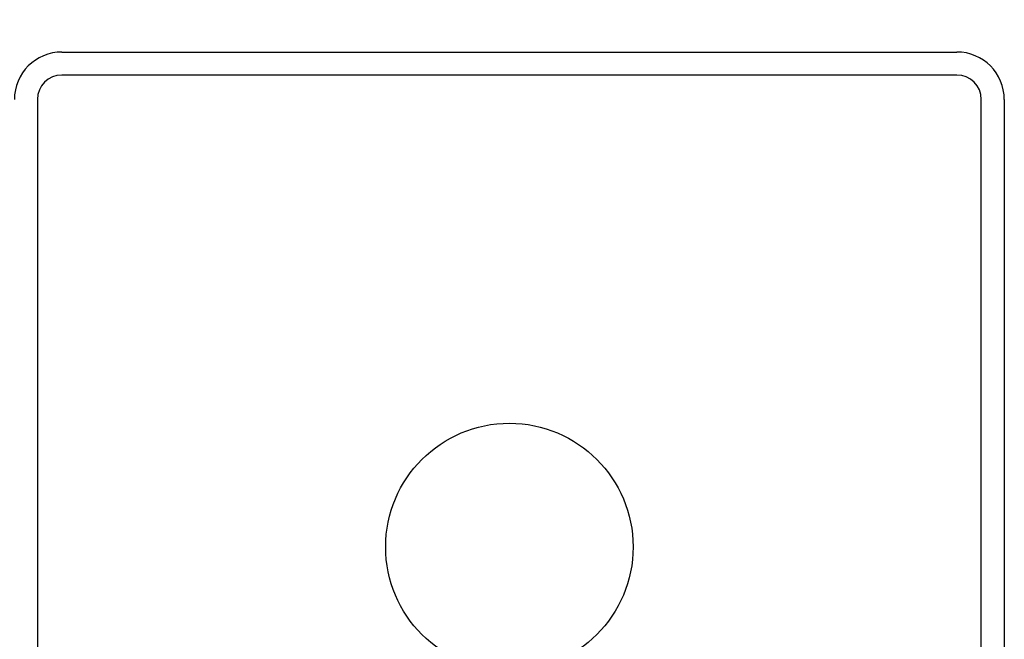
# Model space of a CAD drawing. Header units: inches. Extents: x 0.2 to 10.8, y 0.2 to 8.2.
# Tile 34 of 55: x 5.0549 to 5.1586, y 6.843 to 6.9082. Entities that reach past the tile are written whole.
import ezdxf

# ---------------------------------------------------------------- set-up
doc = ezdxf.new("R2010")
doc.units = ezdxf.units.IN
doc.header["$MEASUREMENT"] = 0
doc.layers.add('DIMENSIONS', color=140, linetype='Continuous', lineweight=25)
doc.styles.add('SLDTEXTSTYLE0', font='TXT', dxfattribs={"width": 0.7})
doc.dimstyles.new('SLDDIMSTYLE0', dxfattribs={"dimtxt": 0.084961, "dimasz": 0.13, "dimexe": 0, "dimexo": 0.0625, "dimgap": 0.02124, "dimtad": 0, "dimtih": 1, "dimtoh": 1, "dimlfac": 24, "dimrnd": 1e-09, "dimzin": 12, "dimdsep": 46, "dimtxsty": 'SLDTEXTSTYLE0', "dimsah": 1, "dimcen": 0.09, "dimadec": 0, "dimazin": 3, "dimtfac": 1, "dimtofl": 0, "dimtmove": 0, "dimatfit": 3, "dimfxl": 0, "dimfrac": 2, "dimtolj": 1, "dimtzin": 12, "dimarcsym": 0})

# ---------------------------------------------------------------- blocks, each defined once
blk = doc.blocks.new('_D_7')
at = {"layer": 'DIMENSIONS'}
for p, q in [((3.52313, 6.94981), (3.52313, 7.41289)), ((5.15855, 6.94981), (5.15855, 7.41289)), ((3.52313, 7.28789), (4.08217, 7.28789)), ((4.19729, 7.28789), (4.16876, 7.28789)), ((4.16876, 7.28789), (4.16876, 7.15286)), ((4.52044, 7.28789), (4.54897, 7.28789)), ((4.54897, 7.28789), (4.54897, 7.15286)), ((5.15855, 7.28789), (4.63556, 7.28789)), ((4.16876, 7.15286), (4.19729, 7.15286)), ((4.54897, 7.15286), (4.52044, 7.15286))]:
    blk.add_line(p, q, dxfattribs=at)
for points in [[(3.52313, 7.28789), (3.65313, 7.26789), (3.65313, 7.30789)], [(5.15855, 7.28789), (5.02855, 7.30789), (5.02855, 7.26789)]]:
    blk.add_solid(points, dxfattribs=at)
at = {"layer": 'DIMENSIONS', "char_height": 0.083333, "attachment_point": 1, "style": 'SLDTEXTSTYLE0'}
for s, insert in [('39.25', (4.19729, 7.41434)), ('997.0', (4.19729, 7.26029))]:
    blk.add_mtext(s, dxfattribs=dict(at, insert=insert))

msp = doc.modelspace()

# ---------------------------------------------------------------- linework, layer by layer
for p, q in [((5.05938, 6.90481), (5.15355, 6.90481)), ((5.15355, 6.90239), (5.05938, 6.90239)), ((5.0568, 6.89981), (5.0568, 6.80564)), ((5.15613, 6.80564), (5.15613, 6.89981)), ((5.15855, 6.89981), (5.15855, 6.80564))]:
    msp.add_line(p, q)
msp.add_circle((5.10647, 6.85273), 0.01302)
for centre, radius, start, end in [((5.05938, 6.89981), 0.005, 90, 180), ((5.15355, 6.89981), 0.005, 0, 90), ((5.05938, 6.89981), 0.00258, 90, 180), ((5.15355, 6.89981), 0.00258, 0, 90)]:
    msp.add_arc(centre, radius, start, end)

# ---------------------------------------------------------------- dimensions: what is measured, and where the dimension line sits
at = {"layer": 'DIMENSIONS'}
dim = msp.add_linear_dim(base=(5.15855, 7.28789), p1=(3.52313, 6.89981), p2=(5.15855, 6.89981), dimstyle='SLDDIMSTYLE0', dxfattribs=at)
dim.commit()
dim.dimension.update_dxf_attribs({"geometry": '_D_7', "text_midpoint": (4.35886, 7.28789), "dimtype": 160})

doc.saveas('drawing.dxf')
